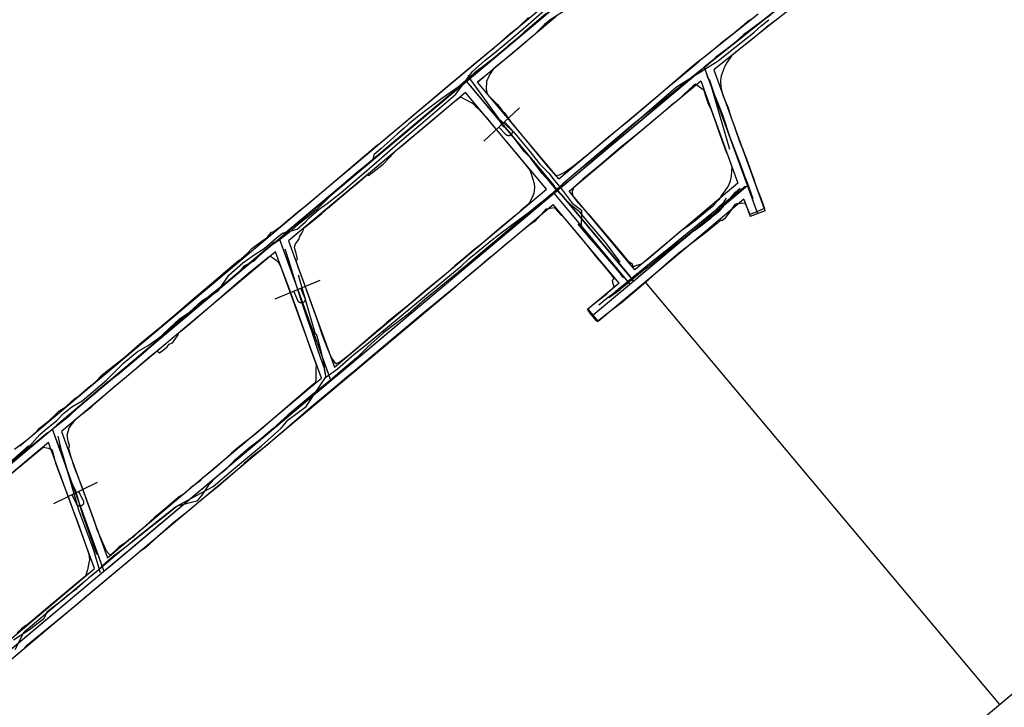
# Model space of a CAD drawing. Header units: inches. Extents: x 1 to 626000, y 0 to 7596230.
# Tile 17 of 68: x 620438 to 620771, y 7594533 to 7594765. Entities that reach past the tile are written whole.
import ezdxf

# ---------------------------------------------------------------- set-up
doc = ezdxf.new("R2010")
doc.units = ezdxf.units.IN
doc.header["$MEASUREMENT"] = 0

msp = doc.modelspace()

# ---------------------------------------------------------------- linework, layer by layer
for points in [[(619665.47, 7593969.18), (620810.16, 7594929.41)], [(620691.78, 7594830.1), (620590.62, 7594745.25)], [(620725.3, 7594793.26), (620669.4, 7594748.68)], [(620670.96, 7594749.92), (620723.73, 7594792.01)], [(620710.34, 7594777.74), (620690.78, 7594762.24)], [(620601.11, 7594757.57), (620615.76, 7594769.86)], [(620436.58, 7594619.81), (620440.44, 7594622.78), (620442.58, 7594624.59), (620443.21, 7594625.11), (620444.02, 7594625.75), (620444.94, 7594626.91), (620448.14, 7594629.34), (620450.11, 7594631.32), (620451.51, 7594632.63), (620453.81, 7594634.11), (620455.61, 7594635.81), (620456.99, 7594636.97), (620457.63, 7594637.21), (620459.91, 7594639.26), (620461.19, 7594640.43), (620463.73, 7594642.41), (620466.23, 7594645.02), (620468.18, 7594646.48), (620474.01, 7594651.13), (620477.94, 7594654.56), (620478.64, 7594655.17), (620479.48, 7594655.89), (620485.44, 7594660.8), (620491.39, 7594665.69), (620496.47, 7594670.24), (620500.91, 7594673.86), (620504.47, 7594676.95), (620508.5, 7594680.44), (620512.07, 7594683.38), (620513.04, 7594684.04), (620515.29, 7594686.09), (620516.69, 7594687.48), (620519.27, 7594689.42), (620521.93, 7594691.38), (620523.3, 7594693.02), (620523.82, 7594693.12), (620526.2, 7594694.86), (620528.64, 7594696.94), (620529.8, 7594697.87), (620532.19, 7594699.92), (620534.97, 7594702), (620547.04, 7594712.3), (620552.39, 7594716.86), (620559.1, 7594722.5), (620559.5, 7594722.75), (620563.2, 7594725.86), (620566.62, 7594728.67), (620583.97, 7594743.32), (620587.19, 7594746), (620592.18, 7594750.16), (620595.17, 7594752.62), (620596.55, 7594753.75), (620598.58, 7594755.35), (620603.88, 7594760.03), (620606.74, 7594762.31), (620610.1, 7594765.43)], [(620623.14, 7594768.23), (620617.42, 7594764.69), (620615.42, 7594763.03), (620613.64, 7594761.27), (620612.32, 7594759.95), (620608.48, 7594756.58), (620603.57, 7594752.45), (620599.71, 7594749.32), (620598.11, 7594748.04), (620596.85, 7594746.15), (620595.89, 7594743.81), (620595.72, 7594741.31), (620596.07, 7594739.57), (620599.58, 7594736.13), (620600.87, 7594734.53), (620601.8, 7594733.34), (620602.95, 7594731.79)], [(620604.62, 7594753.47), (620619.44, 7594765.9)], [(620687.57, 7594766.55), (620667.66, 7594750.75)], [(620694.22, 7594764.95), (620690.37, 7594762.13), (620690.09, 7594761.89), (620687.21, 7594759.51), (620684.18, 7594757.04), (620681.73, 7594755.07), (620681.17, 7594754.65), (620678.55, 7594752.54), (620677.08, 7594750.38), (620676.18, 7594748.79), (620675.6, 7594747.28), (620675.13, 7594745.79), (620674.83, 7594744.14), (620674.98, 7594741.84), (620675.8, 7594738.95), (620677.46, 7594734.93), (620678.51, 7594731.62), (620679.54, 7594728.63), (620680.29, 7594726.48), (620681.66, 7594722.76), (620682.29, 7594721.21), (620683.73, 7594717.43), (620686.08, 7594710.86), (620686.53, 7594709.39), (620687.46, 7594706.97), (620688.57, 7594704.17), (620689.74, 7594700.99), (620686.77, 7594699.81), (620684.85, 7594699.03), (620684.21, 7594700.54), (620683.16, 7594702.79), (620681.87, 7594702.74), (620680.37, 7594702.6), (620679.68, 7594702.35), (620678.72, 7594700.94), (620677.68, 7594699.48), (620676.19, 7594697.52), (620675.33, 7594696.86), (620675.19, 7594696.95), (620674.87, 7594696.96), (620673.89, 7594696.05), (620673.57, 7594695.8), (620670.25, 7594693.13), (620666, 7594689.84), (620660.82, 7594685.94), (620657.4, 7594682.98), (620653.06, 7594679.22), (620649.7, 7594676.13), (620645.09, 7594672.19), (620641.94, 7594669.5), (620638.3, 7594666.86), (620635.11, 7594664.34), (620633.87, 7594663.33), (620633.32, 7594662.9), (620633.12, 7594662.96), (620632.37, 7594663.85), (620630.91, 7594665.7), (620629.94, 7594667.09), (620631.28, 7594668.19), (620633.53, 7594669.92), (620636.33, 7594672.07), (620638.06, 7594673.65), (620638.94, 7594674.69), (620638.62, 7594675.63), (620638.4, 7594676.79), (620638.94, 7594677.37), (620638.15, 7594678.49), (620635.57, 7594681.69), (620632.75, 7594684.95), (620630.76, 7594687.52), (620629.4, 7594689.23), (620628.45, 7594690.35), (620625.45, 7594693.97), (620622.53, 7594697.38), (620621.71, 7594698.16), (620620.91, 7594698.84), (620620.09, 7594699.87), (620619.22, 7594700.93), (620618.78, 7594701.26), (620617.31, 7594701.06), (620615.85, 7594700.76), (620614.29, 7594698.93), (620612.19, 7594696.61), (620610.72, 7594695.72), (620607.75, 7594693.32), (620604.36, 7594690.49), (620601.98, 7594688.57), (620598.6, 7594685.61), (620596.8, 7594684.21), (620594.08, 7594681.9), (620591.45, 7594679.79), (620588.69, 7594677.39), (620586.15, 7594675.24), (620574.43, 7594665.62), (620565.26, 7594657.9), (620559.66, 7594653.18), (620555.29, 7594649.51), (620551.55, 7594646.35), (620548.63, 7594643.97), (620544.11, 7594640.12), (620538.12, 7594635.23), (620535.11, 7594632.6), (620530.08, 7594628.28), (620527.62, 7594626.1), (620524.57, 7594623.49), (620521.21, 7594620.65), (620516.82, 7594617.39), (620514.1, 7594614.99), (620511.24, 7594612.43), (620508.43, 7594609.96), (620506.42, 7594608.24), (620505.29, 7594607.26), (620504.72, 7594606.8), (620504.23, 7594606.49), (620499.59, 7594602.57), (620495.59, 7594599.24), (620490.43, 7594595.19), (620484.79, 7594590.27), (620482.2, 7594587.87), (620480.76, 7594586.54), (620478.84, 7594585.24), (620476.9, 7594583.58), (620474.56, 7594581.58), (620471.53, 7594579.16), (620467.5, 7594575.77), (620461.19, 7594570.47), (620456.69, 7594566.63), (620449.15, 7594560.4), (620440.43, 7594553.3), (620439.27, 7594551.96), (620436.47, 7594549.67)], [(620602.95, 7594731.79), (620603.99, 7594730.37), (620607.71, 7594725.9), (620616.18, 7594715.62), (620619.22, 7594712.13), (620620.5, 7594712.35), (620622.12, 7594713.19), (620625.1, 7594715.24), (620630.41, 7594719.56), (620637.77, 7594725.8), (620643.31, 7594730.3), (620652.14, 7594737.62), (620664.41, 7594748.22), (620664.44, 7594748.24), (620666.96, 7594750.42), (620670.15, 7594752.7), (620673.24, 7594755.34), (620675.81, 7594757.47), (620678.91, 7594759.79), (620680.94, 7594761.47), (620682.91, 7594763.05), (620684.1, 7594764.23), (620685.4, 7594765.02)], [(620690.78, 7594762.24), (620672.58, 7594747.82)], [(620583.41, 7594742.72), (620601.11, 7594757.57)], [(620592.89, 7594743.63), (620604.62, 7594753.47)], [(619696.32, 7593932.41), (620669.4, 7594748.68)], [(620664.6, 7594748.18), (620667.66, 7594750.75)], [(620669.4, 7594748.68), (620687.37, 7594699.28)], [(620595.23, 7594745.59), (620592.89, 7594743.63)], [(620621.47, 7594708.47), (620667.87, 7594747.39)], [(620656.04, 7594741), (620664.6, 7594748.18)], [(620670.08, 7594746.8), (620683.27, 7594710.56)], [(620672.58, 7594747.82), (620687.5, 7594706.81)], [(620587.56, 7594742.68), (620527.39, 7594692.21)], [(620562.95, 7594725.56), (620583.41, 7594742.72)], [(620645.64, 7594676.54), (620589.09, 7594743.96)], [(620590.37, 7594742.43), (620618.67, 7594708.7)], [(620620.27, 7594710.99), (620592.89, 7594743.63)], [(620626.49, 7594703.25), (620628.35, 7594701.24), (620630.16, 7594699.23), (620634.75, 7594693.95), (620637.26, 7594690.94), (620640.91, 7594686.58), (620642.97, 7594683.98), (620643.56, 7594683.3), (620645.1, 7594682.39), (620645.13, 7594681.7), (620645.4, 7594681.36), (620646.34, 7594681.77), (620648.22, 7594682.37), (620650.65, 7594684.28), (620654.51, 7594687.56), (620657.73, 7594690.36), (620661.64, 7594693.64), (620663.56, 7594694.94), (620666.31, 7594697.01), (620670.53, 7594700.48), (620672.37, 7594701.87), (620672.63, 7594702.17), (620673.47, 7594703.22), (620674.22, 7594703.88), (620674.49, 7594704.21), (620675.05, 7594705.21), (620675.83, 7594706.19), (620676.44, 7594706.98), (620677.43, 7594708.39), (620677.78, 7594709.25), (620678.25, 7594710.31), (620678.55, 7594711.92), (620678.67, 7594713.44), (620678.86, 7594714.93), (620677.42, 7594718.75), (620676.94, 7594720.02), (620676.83, 7594720.29), (620674.76, 7594725.89), (620673.4, 7594729.82), (620671.85, 7594734.14), (620670.65, 7594736.55), (620669.81, 7594739.19), (620669.34, 7594740.82), (620667.8, 7594741.91), (620666.48, 7594742.91), (620665.46, 7594742.12), (620664.32, 7594741.17), (620662.6, 7594739.55), (620659.86, 7594736.99), (620659.14, 7594736.52), (620655.62, 7594733.49), (620646.73, 7594726.13), (620641.22, 7594721.65), (620633.86, 7594715.41), (620628.34, 7594710.92), (620625.36, 7594708.21), (620624.84, 7594706.77), (620624.86, 7594705.35), (620626.49, 7594703.25)], [(620659.53, 7594736.88), (620668.18, 7594744.13)], [(620668.18, 7594744.13), (620680.77, 7594709.53)], [(620534.66, 7594674.76), (620534.09, 7594676.33), (620532.99, 7594679.42), (620532.38, 7594680.88), (620531.6, 7594683.41), (620532.06, 7594683.88), (620531.6, 7594685.98), (620531.25, 7594686.96), (620531.04, 7594687.96), (620531.4, 7594689.14), (620532.49, 7594690.6), (620532.91, 7594691.64), (620533.53, 7594692.71), (620534.07, 7594693.78), (620534.09, 7594694.39), (620535.98, 7594695.79), (620537.21, 7594696.82), (620540.23, 7594699.33), (620542.43, 7594701.27), (620546.97, 7594705.1), (620550.53, 7594708.07), (620551.52, 7594708.9), (620555.71, 7594712.45), (620556.04, 7594712.17), (620561.02, 7594715.93), (620563.11, 7594718.2), (620565.31, 7594720.57), (620567.97, 7594722.74), (620570.96, 7594725.26), (620577.92, 7594731.08), (620584.64, 7594736.77), (620587.04, 7594738.68), (620588.81, 7594737.76), (620590.65, 7594736.74), (620591.11, 7594736.57), (620592.2, 7594735.52), (620592.94, 7594734.9), (620595.69, 7594731.9), (620599.15, 7594727.69)], [(620588.76, 7594740.16), (620586.59, 7594738.34)], [(620616.13, 7594707.52), (620588.76, 7594740.16)], [(620620.27, 7594710.99), (620655.29, 7594740.37)], [(620655.29, 7594740.37), (620656.04, 7594741)], [(620586.59, 7594738.34), (620566.55, 7594721.53)], [(620623.74, 7594706.85), (620659.1, 7594736.51)], [(620659.1, 7594736.51), (620659.53, 7594736.88)], [(620607.01, 7594734.95), (620594.94, 7594723.77)], [(620604.26, 7594727.7), (620601.91, 7594730.23)], [(620599.15, 7594727.69), (620600.26, 7594726.34), (620608.68, 7594716.14), (620610.53, 7594713.95), (620610.82, 7594713.04), (620611.43, 7594711.25), (620611.95, 7594709.41), (620612.05, 7594708.09), (620611.83, 7594706.21), (620611.29, 7594704.76), (620610.21, 7594702.58), (620607.63, 7594700.4), (620605.91, 7594698.89), (620600.81, 7594694.7), (620597.95, 7594692.21), (620594.44, 7594689.2), (620591.53, 7594686.93), (620588.17, 7594684.11), (620585.23, 7594681.69), (620581.78, 7594678.68), (620575.76, 7594673.72), (620569.02, 7594667.98), (620562.38, 7594662.61), (620560.23, 7594660.75), (620553.62, 7594655.16), (620549.97, 7594652.01), (620548.18, 7594650.56), (620546.32, 7594649.12), (620545.06, 7594648.55), (620544.56, 7594649.3), (620544.2, 7594649.8), (620543.85, 7594650.23), (620543.28, 7594651.16), (620542.07, 7594654.14), (620540.55, 7594658.16), (620539.02, 7594662.71), (620537.55, 7594666.69), (620535.76, 7594671.69), (620534.66, 7594674.76)], [(620552.84, 7594717.08), (620562.95, 7594725.56)], [(620602.38, 7594725.97), (620600.04, 7594728.5)], [(620604.26, 7594727.7), (620604.31, 7594727.63), (620604.37, 7594727.56), (620604.41, 7594727.49), (620604.46, 7594727.41), (620604.5, 7594727.33), (620604.53, 7594727.24), (620604.55, 7594727.16), (620604.57, 7594727.07), (620604.59, 7594726.99), (620604.59, 7594726.9), (620604.59, 7594726.81), (620604.59, 7594726.72), (620604.58, 7594726.63), (620604.56, 7594726.54), (620604.54, 7594726.46), (620604.51, 7594726.37), (620604.47, 7594726.29), (620604.43, 7594726.21), (620604.39, 7594726.14), (620604.34, 7594726.06), (620604.28, 7594725.99), (620604.22, 7594725.93), (620604.15, 7594725.87), (620604.08, 7594725.81), (620604.01, 7594725.76), (620603.93, 7594725.72), (620603.86, 7594725.68), (620603.77, 7594725.64), (620603.69, 7594725.61), (620603.6, 7594725.59), (620603.52, 7594725.57), (620603.43, 7594725.56), (620603.34, 7594725.56), (620603.25, 7594725.56), (620603.16, 7594725.57), (620603.07, 7594725.58), (620602.99, 7594725.6), (620602.9, 7594725.63), (620602.82, 7594725.66), (620602.74, 7594725.7), (620602.66, 7594725.74), (620602.59, 7594725.79), (620602.51, 7594725.85), (620602.45, 7594725.9), (620602.38, 7594725.97)], [(620566.55, 7594721.53), (620556.75, 7594713.31)], [(620517.22, 7594687.2), (620552.84, 7594717.08)], [(620556.75, 7594713.31), (620529.04, 7594690.07)], [(620683.95, 7594708.68), (620645.64, 7594676.54)], [(620680.77, 7594709.53), (620662.7, 7594694.38)], [(620544.86, 7594644.21), (620618.4, 7594705.9)], [(620583.85, 7594680.44), (620616.13, 7594707.52)], [(620644.42, 7594675.51), (620618.71, 7594706.16)], [(620619.94, 7594707.19), (620619.94, 7594707.19)], [(620619.94, 7594707.19), (620619.94, 7594707.19)], [(620621.23, 7594705.66), (620644.36, 7594678.07)], [(620630.19, 7594699.17), (620623.74, 7594706.85)], [(620682.42, 7594707.39), (620647.18, 7594677.83)], [(620684.64, 7594706.8), (620686.69, 7594701.16)], [(620687.5, 7594706.81), (620689.65, 7594700.91)], [(620587.51, 7594676.46), (620618.38, 7594702.36)], [(620627.62, 7594691.34), (620618.38, 7594702.36)], [(620682.73, 7594704.13), (620666.04, 7594690.12)], [(620682.73, 7594704.13), (620684.61, 7594698.97)], [(620645.98, 7594680.35), (620630.19, 7594699.17)], [(620684.61, 7594698.97), (620684.83, 7594698.36)], [(620689.91, 7594700.2), (620684.83, 7594698.36)], [(620689.65, 7594700.91), (620689.91, 7594700.2)], [(620662.7, 7594694.38), (620645.98, 7594680.35)], [(620524.33, 7594689.64), (620450.78, 7594627.94)], [(620525.86, 7594690.92), (620525.86, 7594690.92)], [(620525.86, 7594690.92), (620525.86, 7594690.92)], [(620525.86, 7594690.92), (620543.32, 7594642.92)], [(620526.54, 7594689.04), (620542.64, 7594644.8)], [(620529.04, 7594690.07), (620544.54, 7594647.47)], [(620640.62, 7594675.85), (620627.65, 7594691.3)], [(620666.04, 7594690.12), (620649.45, 7594676.21)], [(620502.37, 7594674.74), (620517.22, 7594687.2)], [(620524.64, 7594686.38), (620520.6, 7594682.99)], [(620540.14, 7594643.77), (620524.64, 7594686.38)], [(620459.33, 7594606.96), (620456.76, 7594613.63), (620455.6, 7594617.45), (620454.85, 7594619.96), (620455.09, 7594621.01), (620454.62, 7594622.49), (620454.3, 7594624.56), (620454.96, 7594626.99), (620457.25, 7594629.91), (620459.24, 7594631.6), (620462.5, 7594634.11), (620464.44, 7594635.87), (620469.69, 7594640.48), (620477.76, 7594647.14), (620477.9, 7594647.32), (620479.85, 7594649.04), (620481.47, 7594650.39), (620482.66, 7594651.38), (620484.44, 7594652.83), (620484.81, 7594652.9), (620485.52, 7594652.28), (620485.99, 7594652.67), (620486.85, 7594653.28), (620488.07, 7594654.35), (620488.77, 7594655.22), (620489.84, 7594655.69), (620491.03, 7594657.27), (620491.68, 7594658.21), (620492.06, 7594659.12), (620492.52, 7594659.52), (620495.9, 7594662.33), (620501.46, 7594667.09), (620504.69, 7594669.91), (620511.44, 7594675.7), (620515.56, 7594679.18), (620519.54, 7594682.42), (620522.2, 7594684.63), (620523.01, 7594684.88), (620523.65, 7594684.43), (620524.85, 7594683.61), (620524.85, 7594683.61), (620525.71, 7594682.79), (620526.33, 7594681.57), (620528.88, 7594674.79), (620529.57, 7594672.9)], [(620520.6, 7594682.99), (620505.23, 7594670.09)], [(620581.7, 7594678.63), (620583.85, 7594680.44)], [(620539.65, 7594676.76), (620524.46, 7594670.47)], [(620544.54, 7594647.47), (620581.7, 7594678.63)], [(620585.59, 7594674.85), (620587.51, 7594676.46)], [(620640.62, 7594675.85), (620630.12, 7594667.04)], [(620645.64, 7594676.54), (620631.85, 7594664.97)], [(620649.45, 7594676.21), (620633.59, 7594662.9)], [(620649.45, 7594676.21), (620769.05, 7594533.63)], [(620529.57, 7594672.9), (620532.16, 7594665.78), (620534.23, 7594660.03), (620536.22, 7594654.21), (620538.08, 7594649.25), (620538.25, 7594648.64), (620538.33, 7594647.7), (620538.21, 7594647.21), (620538.28, 7594645.13), (620538.25, 7594642.98), (620538.06, 7594642.21), (620536.81, 7594641.19), (620523.78, 7594629.94), (620517.96, 7594624.97), (620514.22, 7594622.11), (620512.09, 7594620.43), (620509.82, 7594618.42), (620508.35, 7594617.1), (620506.63, 7594615.56), (620503.9, 7594613.18), (620502.16, 7594611.73), (620500.11, 7594610.11), (620499.12, 7594609.04), (620495.98, 7594606.74), (620494.13, 7594604.98), (620491.84, 7594603.48), (620487.49, 7594599.8), (620483.74, 7594596.72), (620479.33, 7594592.64), (620478.43, 7594591.95), (620476.44, 7594590.03), (620475.57, 7594589.55), (620474.27, 7594588.45), (620471.73, 7594586.81), (620471, 7594586), (620469.27, 7594584.39), (620468.69, 7594584.15), (620467.61, 7594585.39), (620464.38, 7594592.9), (620463.61, 7594595.17), (620459.56, 7594606.35), (620459.56, 7594606.36), (620459.33, 7594606.96)], [(620467.32, 7594645.34), (620502.37, 7594674.74)], [(620532.2, 7594669.94), (620530.88, 7594673.13)], [(620534.55, 7594670.91), (620533.23, 7594674.1)], [(620539.57, 7594636.25), (620585.59, 7594674.85)], [(620644.11, 7594675.26), (620633.39, 7594666.26)], [(620505.23, 7594670.09), (620470.83, 7594641.24)], [(620534.55, 7594670.91), (620534.58, 7594670.83), (620534.61, 7594670.74), (620534.63, 7594670.66), (620534.64, 7594670.57), (620534.65, 7594670.48), (620534.65, 7594670.39), (620534.64, 7594670.3), (620534.63, 7594670.21), (620534.61, 7594670.13), (620534.59, 7594670.04), (620534.56, 7594669.96), (620534.53, 7594669.88), (620534.48, 7594669.8), (620534.44, 7594669.72), (620534.39, 7594669.65), (620534.33, 7594669.58), (620534.27, 7594669.51), (620534.2, 7594669.45), (620534.13, 7594669.4), (620534.06, 7594669.35), (620533.98, 7594669.3), (620533.9, 7594669.26), (620533.82, 7594669.23), (620533.74, 7594669.2), (620533.65, 7594669.18), (620533.56, 7594669.16), (620533.47, 7594669.15), (620533.39, 7594669.15), (620533.3, 7594669.15), (620533.21, 7594669.16), (620533.12, 7594669.18), (620533.03, 7594669.2), (620532.95, 7594669.22), (620532.87, 7594669.26), (620532.79, 7594669.29), (620532.71, 7594669.34), (620532.63, 7594669.39), (620532.56, 7594669.44), (620532.5, 7594669.5), (620532.43, 7594669.56), (620532.38, 7594669.63), (620532.32, 7594669.7), (620532.28, 7594669.78), (620532.23, 7594669.86), (620532.2, 7594669.94)], [(620630.12, 7594667.04), (620633.59, 7594662.9)], [(620631.85, 7594664.97), (620631.85, 7594664.97)], [(620438.29, 7594620.99), (620467.32, 7594645.34)], [(620536.46, 7594640.69), (620540.14, 7594643.77)], [(620543.32, 7594642.92), (620543.32, 7594642.92)], [(620543.32, 7594642.92), (620543.32, 7594642.92)], [(620470.83, 7594641.24), (620452.43, 7594625.8)], [(620468.24, 7594579.94), (620541.79, 7594641.63)], [(620492.68, 7594603.96), (620536.46, 7594640.69)], [(620495.98, 7594599.68), (620539.57, 7594636.25)], [(620449.25, 7594626.65), (620449.25, 7594626.65)], [(620449.25, 7594626.65), (620466.71, 7594578.65)], [(620452.43, 7594625.8), (620467.93, 7594583.2)], [(620447.71, 7594625.37), (620374.17, 7594563.67)], [(620449.93, 7594624.77), (620466.03, 7594580.53)], [(620434.98, 7594611.21), (620438.33, 7594613.97), (620446.26, 7594620.53), (620448.05, 7594620.14), (620449.27, 7594619.58), (620450.35, 7594615.14), (620452.79, 7594608.82), (620454.94, 7594602.92)], [(620448.03, 7594622.11), (620442.1, 7594617.13)], [(620463.53, 7594579.51), (620448.03, 7594622.11)], [(619946.02, 7593843.23), (620869.09, 7594617.55)], [(620442.1, 7594617.13), (620424.11, 7594602.05)], [(620464.48, 7594608.61), (620449.71, 7594601.37)], [(620454.94, 7594602.92), (620456.1, 7594599.73), (620457.8, 7594595.35), (620460.42, 7594588.02), (620461.66, 7594584.38), (620461.82, 7594582.46), (620461.63, 7594581.45), (620461.23, 7594579.09), (620461.23, 7594579.09), (620460.46, 7594576.92), (620458.87, 7594575.61), (620447.74, 7594566.39), (620441.29, 7594560.84), (620439.61, 7594559.75), (620438.93, 7594559.22), (620437.49, 7594557.85)], [(620457.47, 7594601.33), (620455.95, 7594604.43)], [(620459.76, 7594602.45), (620459.79, 7594602.37), (620459.82, 7594602.29), (620459.85, 7594602.2), (620459.87, 7594602.11), (620459.88, 7594602.03), (620459.88, 7594601.94), (620459.89, 7594601.85), (620459.88, 7594601.76), (620459.87, 7594601.67), (620459.85, 7594601.58), (620459.82, 7594601.5), (620459.79, 7594601.42), (620459.76, 7594601.33), (620459.72, 7594601.26), (620459.67, 7594601.18), (620459.62, 7594601.11), (620459.56, 7594601.04), (620459.5, 7594600.98), (620459.43, 7594600.92), (620459.36, 7594600.86), (620459.29, 7594600.81), (620459.21, 7594600.77), (620459.13, 7594600.73), (620459.05, 7594600.69), (620458.96, 7594600.67), (620458.88, 7594600.64), (620458.79, 7594600.63), (620458.7, 7594600.62), (620458.61, 7594600.62), (620458.52, 7594600.62), (620458.44, 7594600.63), (620458.35, 7594600.64), (620458.26, 7594600.67), (620458.18, 7594600.69), (620458.09, 7594600.73), (620458.01, 7594600.76), (620457.94, 7594600.81), (620457.86, 7594600.86), (620457.79, 7594600.91), (620457.73, 7594600.97), (620457.66, 7594601.04), (620457.61, 7594601.1), (620457.55, 7594601.18), (620457.51, 7594601.25), (620457.47, 7594601.33)], [(620459.76, 7594602.45), (620458.24, 7594605.55)], [(620467.93, 7594583.2), (620492.68, 7594603.96)], [(620456.61, 7594566.65), (620495.98, 7594599.68)], [(620445.64, 7594564.5), (620463.53, 7594579.51)], [(620391.63, 7594515.67), (620465.18, 7594577.37)], [(620466.71, 7594578.65), (620466.71, 7594578.65)], [(620466.71, 7594578.65), (620466.71, 7594578.65)], [(620449.18, 7594560.42), (620456.61, 7594566.65)], [(620415.53, 7594539.24), (620445.64, 7594564.5)], [(620419.69, 7594535.68), (620449.15, 7594560.4)]]:
    msp.add_lwpolyline(points)
for points in [[(620433.48, 7594614.22, 116.24), (620441.58, 7594620.78, 116.7), (620445.09, 7594624.73, 117.15), (620447.5, 7594626.75, 117.47), (620450.71, 7594629.38, 117.86), (620453.07, 7594631.8, 117.97), (620455.88, 7594634.11, 118.27), (620459.33, 7594636.13, 118.65), (620467.62, 7594643.06, 119.07), (620473.47, 7594648.98, 119.6), (620477.99, 7594652.62, 120.06), (620481.63, 7594654.78, 120.36), (620484.86, 7594657.06, 120.61), (620486.17, 7594658.07, 120.73), (620488.86, 7594660.69, 121.13), (620492.12, 7594663.71, 121.55), (620495.65, 7594666.03, 121.91), (620499.79, 7594669.86, 122.17), (620505.37, 7594673.36, 122.52), (620508.85, 7594678.52, 123.04), (620513.59, 7594682.73, 123.44), (620517.73, 7594685.64, 123.48), (620520.78, 7594687.52, 123.72), (620525.02, 7594691.06, 124.13), (620527.04, 7594692.74, 124.35), (620531.94, 7594694.01, 124.64), (620534.77, 7594696.51, 125.06), (620535.92, 7594697.69, 125.25), (620539.42, 7594700.79, 125.57), (620542.09, 7594702.73, 125.71), (620546.81, 7594706.35, 125.9), (620553.82, 7594712.41, 126.58), (620558.74, 7594716.66, 126.89), (620564.99, 7594722.12, 127.45), (620570.3, 7594726.63, 128.08), (620571, 7594727.23, 128.18), (620573.66, 7594729.49, 128.59), (620585.52, 7594739.57, 129.53), (620591.13, 7594747.24, 130.47), (620595.3, 7594750.95, 130.78), (620597.89, 7594752.94, 131), (620602.53, 7594756.81, 131.52), (620603.93, 7594757.97, 131.6), (620609.04, 7594762.27, 131.9), (620616.48, 7594768.78, 132.37)], [(620616.03, 7594766.82, 136.11), (620612.13, 7594763.46, 135.77), (620608.24, 7594760.18, 135.55), (620606.65, 7594758.71, 135.51), (620604.81, 7594757.11, 135.32), (620603.23, 7594755.85, 135.12), (620599.8, 7594752.81, 134.81), (620598.74, 7594751.81, 134.75), (620598.01, 7594751.41, 134.65), (620596.93, 7594750.56, 134.56), (620595.28, 7594749.32, 134.43), (620591.85, 7594746.77, 134.43), (620590.81, 7594745.87, 134.27), (620589.52, 7594744.76, 134.16), (620586.29, 7594741.99, 134.19), (620580.81, 7594738.17, 133.53), (620575.88, 7594734.39, 132.8), (620573.51, 7594732.59, 132.37), (620569.67, 7594729.58, 131.92), (620568.09, 7594728.12, 131.78), (620565.85, 7594726.15, 131.58), (620563.4, 7594723.99, 131.3), (620560.32, 7594721.28, 131.03), (620557.85, 7594719.1, 130.86), (620557.42, 7594717.21, 130.78), (620552.54, 7594713.46, 130.41), (620550.02, 7594711.31, 130.35), (620548.43, 7594709.98, 130.18), (620542.85, 7594704.98, 129.57), (620538.44, 7594700.6, 129.17), (620536.03, 7594698.55, 128.94), (620532.35, 7594695.66, 128.71), (620529.22, 7594692.96, 128.37), (620525.93, 7594690.34, 127.92), (620523.36, 7594688.59, 127.66), (620520.72, 7594686.63, 127.4), (620517.36, 7594683.29, 127.31), (620513.95, 7594681.51, 127.25), (620512.02, 7594679.15, 127), (620503.79, 7594672.66, 125.91), (620503.5, 7594672.39, 125.98), (620492.92, 7594663.69, 125.23), (620493.05, 7594663.82, 125.28), (620487.27, 7594659.03, 124.7), (620481.02, 7594652.97, 123.97), (620476.95, 7594649.54, 123.64), (620471.53, 7594645.05, 122.95), (620467.64, 7594642.04, 122.84), (620464.09, 7594639.16, 122.56), (620461.59, 7594637.05, 122.3), (620459.53, 7594635.25, 122.21), (620457.7, 7594633.49, 122.07), (620455.08, 7594631.01, 122.02), (620454.17, 7594630.24, 121.8), (620451.28, 7594628.03, 121.37), (620449.1, 7594626.29, 121.17), (620443.98, 7594622.19, 120.86), (620441.98, 7594620.58, 120.59), (620441.22, 7594620.8, 120.57), (620434.6, 7594614.96, 120.03)], [(620691.84, 7594766.3, 133.6), (620686.4, 7594762.45, 133.37), (620682.59, 7594759.58, 133.26), (620679.09, 7594756.47, 133.38), (620676.19, 7594754.15, 133.32), (620673.27, 7594752.01, 133.32), (620670.13, 7594749.04, 132.87), (620668.91, 7594748.19, 132.82), (620653.33, 7594735.78, 131.9), (620645.27, 7594729.4, 131.38), (620621.6, 7594709.36, 130.08), (620617.51, 7594705.62, 129.89), (620614.2, 7594702.86, 129.7), (620609.59, 7594698.99, 129.45), (620602.93, 7594693.42, 128.93), (620599.97, 7594690.93, 128.54), (620595.34, 7594687.06, 128.19), (620588.77, 7594681.55, 127.71), (620585.94, 7594679.18, 127.4), (620574.92, 7594670.18, 126.4), (620569.42, 7594665.41, 126.05), (620561.05, 7594659.11, 125.59), (620555.77, 7594654.33, 125.26), (620552.25, 7594650.78, 124.7), (620546.53, 7594646.03, 124.22), (620543.09, 7594642.98, 124.02), (620537.15, 7594638.27, 123.48), (620528.83, 7594631.34, 122.75), (620523.75, 7594626.69, 122.23), (620521.64, 7594624.87, 122.05), (620519.79, 7594623.26, 121.88), (620515.56, 7594620, 121.74), (620510.62, 7594615.78, 121.51), (620507.49, 7594612.6, 121.1), (620504.78, 7594610.48, 120.83), (620502.06, 7594607.71, 120.48), (620499.81, 7594604.25, 120.37), (620498.12, 7594602.27, 120.31), (620491.48, 7594600.58, 120.04), (620485.55, 7594595.87, 119.26), (620481.55, 7594592.68, 118.89), (620476.97, 7594589.04, 118.48), (620474.36, 7594586.96, 118.4), (620472.68, 7594585.62, 118.26), (620469.01, 7594582.56, 117.7), (620464.41, 7594578.68, 117.2), (620461.67, 7594576.38, 116.9), (620460.49, 7594575.39, 116.75), (620457.16, 7594572.59, 116.64), (620452.71, 7594568.86, 116.09), (620449.56, 7594566.52, 115.77), (620447.48, 7594564.79, 115.47), (620446.49, 7594562.6, 115.28), (620441.61, 7594558.91, 114.82), (620436.21, 7594555.36, 114.02)], [(620436.76, 7594552.26, 109.85), (620439.75, 7594558.24, 110.73), (620441.11, 7594559.33, 110.95), (620450.46, 7594567.15, 111.91), (620454.82, 7594570.8, 112.43), (620457.63, 7594572.82, 112.72), (620462.43, 7594577.13, 112.99), (620464.96, 7594579.24, 113.23), (620467.33, 7594581.62, 113.56), (620469.96, 7594583.87, 113.92), (620474.22, 7594586.95, 114.34), (620477.77, 7594589.9, 114.67), (620486.1, 7594596.49, 115.74), (620490.89, 7594600.37, 116.4), (620503.63, 7594607.22, 116.78), (620510.49, 7594613.04, 117.39), (620519.92, 7594620.93, 117.97), (620526.54, 7594626.9, 118.48), (620528.89, 7594629.66, 118.99), (620534.99, 7594634.26, 119.58), (620541.47, 7594644.01, 120.07), (620545.61, 7594646.94, 120.23), (620551.04, 7594651.73, 120.85), (620555.34, 7594655.16, 121.41), (620561.77, 7594660.46, 122.1), (620576.27, 7594672.41, 122.72), (620587.29, 7594681.5, 123.87), (620589.87, 7594683.99, 123.88), (620592.89, 7594686.36, 124.12), (620597.39, 7594690.1, 124.61), (620599.94, 7594692.15, 124.89), (620604.82, 7594695.87, 125.3), (620610.35, 7594699.93, 125.96), (620613.8, 7594702.65, 125.97), (620617.25, 7594705.16, 125.85), (620625.64, 7594712.96, 126.53), (620630.79, 7594716.96, 126.86), (620638.91, 7594723.69, 127.55), (620660, 7594742.06, 128.9), (620674.05, 7594750.79, 129.17), (620678.14, 7594754.03, 129.42), (620683.37, 7594758.28, 129.47), (620684.86, 7594759.32, 129.49), (620686.24, 7594760.48, 129.46), (620688.56, 7594762.63, 129.47), (620691.18, 7594764.71, 129.55)], [(620589.62, 7594745.93, 130.29), (620590.51, 7594744.39, 130.31), (620599.96, 7594731.41, 129.15), (620604.99, 7594726.88, 128.32), (620610.07, 7594720.85, 127.42), (620613.91, 7594715.92, 126.88), (620616.95, 7594712.91, 126.67), (620618.7, 7594710.54, 126.58), (620621.13, 7594707.81, 126.3), (620621.13, 7594707.81, 126.3), (620624.74, 7594702.85, 125.86), (620624.74, 7594702.84, 125.87), (620627.91, 7594700.39, 125.6), (620627.86, 7594694.33, 125.01), (620630.92, 7594690.78, 124.27), (620636.25, 7594684.83, 123.67), (620639.69, 7594681.08, 123.26), (620641.81, 7594677.89, 122.78)], [(620670.3, 7594745.9, 128.62), (620671.45, 7594742.95, 128.76), (620672.59, 7594739.1, 128.71), (620674.74, 7594731.81, 128.09), (620677.96, 7594721.06, 126.74)], [(620685.91, 7594704.31, 128.29), (620684.67, 7594707.76, 128.69), (620683.96, 7594709.71, 128.9), (620683.09, 7594711.85, 129.46), (620682.61, 7594713.18, 129.56), (620681.79, 7594715.3, 129.84), (620678.02, 7594725.29, 130.93), (620675.74, 7594732.21, 131.75), (620674.39, 7594735.68, 132.12), (620672.86, 7594739.48, 132.35), (620672.14, 7594741.54, 132.4), (620671.1, 7594744.58, 132.54)], [(620641.01, 7594682.9, 127.06), (620636.2, 7594689.47, 127.88), (620630.85, 7594695.59, 128.6), (620627.36, 7594699.73, 129.2), (620625.17, 7594701.59, 129.56), (620623.66, 7594702.88, 129.86), (620619.83, 7594706.81, 130.11), (620617.06, 7594710.26, 130.4), (620614.64, 7594712.87, 130.58), (620610.69, 7594718.08, 131.06), (620608.57, 7594720.21, 131.24), (620603.49, 7594726.94, 132.24), (620601.49, 7594728.78, 132.49), (620600.25, 7594730.66, 132.51), (620597.47, 7594734.27, 133.1)], [(620683.22, 7594708.44, 128.84), (620681.46, 7594707.08, 128.75), (620678.71, 7594704.85, 128.59), (620663.59, 7594692.58, 127.09), (620663, 7594692.1, 127.13), (620656.15, 7594686.54, 126.81), (620651.62, 7594682.87, 126.61), (620648.31, 7594680.19, 126.67), (620646.08, 7594678.38, 126.76), (620642.64, 7594675.58, 126.49), (620640.34, 7594673.72, 126.34), (620638.13, 7594671.93, 126.09), (620635.98, 7594670.18, 125.74), (620633.77, 7594668.39, 125.84)], [(620666.07, 7594693.59, 126.96), (620668.28, 7594695.2, 127.26), (620670.4, 7594696.87, 127.56), (620671.63, 7594697.75, 127.99), (620672.85, 7594698.86, 128.17), (620674.75, 7594700.5, 128.42), (620676.96, 7594703.02, 128.49), (620678.62, 7594704.93, 128.67), (620679.98, 7594706.5, 128.76), (620681.5, 7594707.85, 128.83)], [(620637.16, 7594670.98, 122), (620640.92, 7594673.59, 122.27), (620642.16, 7594674.69, 122.35), (620644.95, 7594677, 122.6), (620648.46, 7594679.86, 122.61), (620651.3, 7594682.16, 122.77), (620654.74, 7594684.96, 123.04), (620663.91, 7594692.21, 123.04), (620669, 7594696.44, 123.59), (620671.19, 7594698.55, 123.95), (620674.03, 7594701.34, 124.44), (620675.96, 7594703.16, 124.79), (620676.93, 7594704.47, 124.94)], [(620626.75, 7594695.74, 128.67), (620630.76, 7594691.05, 128.13), (620636.05, 7594684.86, 127.55), (620639.51, 7594680.8, 126.92), (620641.23, 7594678.79, 126.94), (620642.19, 7594677.67, 126.75)], [(620527.82, 7594687.39, 127.7), (620529.11, 7594683.19, 127.65), (620531.59, 7594675.17, 126.89), (620533.21, 7594670.17, 126.5), (620535.31, 7594663.84, 125.92), (620536.76, 7594659.7, 125.59), (620537.52, 7594657.64, 125.44), (620538.65, 7594654.13, 124.87), (620539.72, 7594650.82, 124.55), (620540.96, 7594647.53, 124.3), (620541.46, 7594644.96, 124.02)], [(620532.3, 7594678.63, 123.59), (620536, 7594665.73, 122.46), (620538.07, 7594658.68, 121.75), (620538.4, 7594658.75, 121.75), (620539.77, 7594653.85, 121.17), (620540.73, 7594649.55, 120.73), (620541.19, 7594646.57, 120.38), (620541.47, 7594644.72, 120.17), (620541.47, 7594644.01, 120.07)], [(620450.28, 7594623.92, 117.39), (620451.11, 7594621.57, 117.43), (620452.48, 7594618.89, 117.38), (620458.12, 7594599.34, 115.11), (620462.93, 7594586.45, 113.75), (620465.49, 7594578.26, 113.16)], [(620451.11, 7594624.2, 121.04), (620452.82, 7594616.96, 120.87), (620455.08, 7594610.02, 120.25), (620457.13, 7594605.71, 119.71), (620459.36, 7594598.16, 118.6), (620464.18, 7594584.38, 117.24)]]:
    msp.add_polyline3d(points)

doc.saveas('drawing.dxf')
